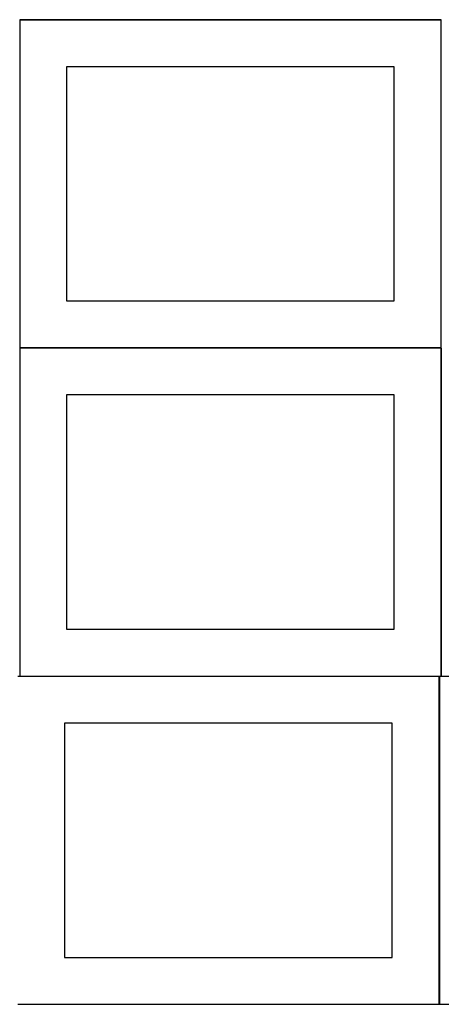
# Model space of a CAD drawing. Header units: millimetres. Extents: x 7 to 1243, y 7 to 2493.
# Tile 2 of 22: x 548 to 818, y 8 to 638. Entities that reach past the tile are written whole.
import ezdxf

# ---------------------------------------------------------------- set-up
doc = ezdxf.new("R2010")
doc.units = ezdxf.units.MM
doc.layers.add('COMMON', color=5, linetype='CONTINUOUS', true_color=0x0000ff)
doc.layers.add('CUT', color=7, linetype='CONTINUOUS', true_color=0x000000)

msp = doc.modelspace()

# ---------------------------------------------------------------- linework, layer by layer
at = {"layer": 'COMMON'}
for p, q in [((548.24193, 638.341934), (818.24193, 638.341934)), ((818.24193, 428.141934), (548.24193, 428.141934)), ((818.34193, 428.041933), (818.34193, 218.041933)), ((548.24193, 217.941932), (816.920935, 217.941932)), ((817.020935, 217.841932), (817.020935, 7.841932))]:
    msp.add_line(p, q, dxfattribs=at)
at = {"layer": 'CUT'}
for p, q in [((818.24193, 638.241934), (548.24193, 638.241934)), ((548.24193, 638.241934), (548.24193, 428.241934)), ((818.24193, 428.241934), (818.24193, 638.241934)), ((788.24193, 608.241934), (578.24193, 608.241934)), ((578.24193, 608.241934), (578.24193, 458.241934)), ((788.24193, 458.241934), (788.24193, 608.241934)), ((578.24193, 458.241934), (788.24193, 458.241934)), ((548.24193, 428.241934), (818.24193, 428.241934)), ((818.24193, 428.041933), (548.24193, 428.041933)), ((548.24193, 428.041933), (548.24193, 218.041933)), ((818.24193, 218.041933), (818.24193, 428.041933)), ((788.24193, 398.041933), (578.24193, 398.041933)), ((578.24193, 398.041933), (578.24193, 248.041933)), ((788.24193, 248.041933), (788.24193, 398.041933)), ((578.24193, 248.041933), (788.24193, 248.041933)), ((816.920935, 217.841932), (546.920935, 217.841932)), ((548.24193, 218.041933), (818.24193, 218.041933)), ((816.920935, 7.841932), (816.920935, 217.841932)), ((1087.120936, 217.841932), (817.120936, 217.841932)), ((817.120936, 217.841932), (817.120936, 7.841932)), ((786.920935, 187.841932), (576.920935, 187.841932)), ((576.920935, 187.841932), (576.920935, 37.841932)), ((786.920935, 37.841932), (786.920935, 187.841932)), ((576.920935, 37.841932), (786.920935, 37.841932)), ((546.920935, 7.841932), (816.920935, 7.841932)), ((817.120936, 7.841932), (1087.120936, 7.841932))]:
    msp.add_line(p, q, dxfattribs=at)

doc.saveas('drawing.dxf')
